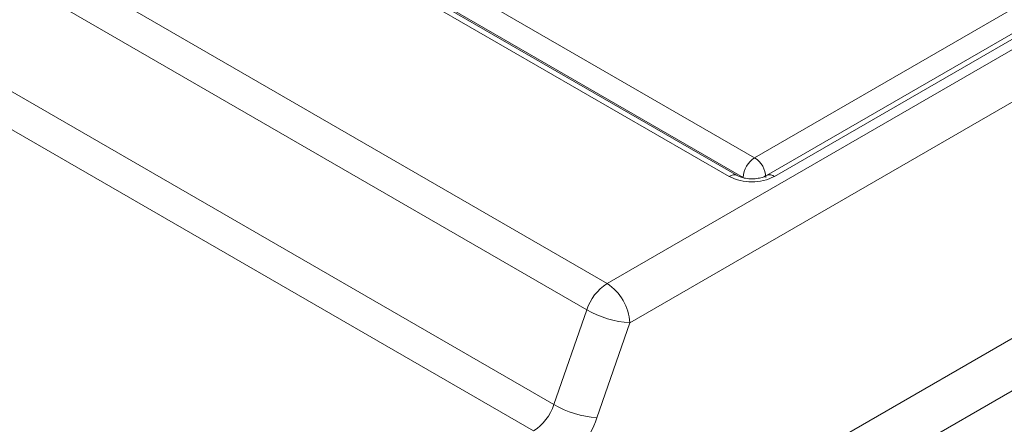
# Model space of a CAD drawing. Header units: millimetres. Extents: x -420 to 420, y -297 to 297.
# Tile 182 of 202: x 252 to 282, y 194 to 206. Entities that reach past the tile are written whole.
import ezdxf

# ---------------------------------------------------------------- set-up
doc = ezdxf.new("R2010")
doc.units = ezdxf.units.MM
doc.header["$MEASUREMENT"] = 0
doc.layers.add('layer 1', color=7, linetype='Continuous')

msp = doc.modelspace()

# ---------------------------------------------------------------- linework, layer by layer
at = {"layer": 'layer 1', "lineweight": 9}
for points in [[(269.8796, 197.9161), (269.8796, 197.9161), (332.3764, 233.9946), (332.3764, 233.9946)], [(332.0228, 232.1575), (332.0228, 232.1575), (270.5868, 196.6913), (270.5868, 196.6913)], [(274.4773, 201.8363), (274.4773, 201.8363), (326.8043, 232.0439), (326.8043, 232.0439)], [(327.4593, 231.6517), (327.4593, 231.6517), (274.8497, 201.2807), (274.8497, 201.2807)], [(327.7093, 231.6269), (327.7093, 231.6269), (275.0997, 201.2559), (275.0997, 201.2559)], [(248.5826, 176.6395), (248.5826, 176.6395), (332.0228, 224.8086), (332.0228, 224.8086)], [(225.3311, 223.6334), (225.3311, 223.6334), (269.8796, 197.9161), (269.8796, 197.9161)], [(332.73, 223.5838), (332.73, 223.5838), (249.2898, 175.4146), (249.2898, 175.4146)], [(269.2472, 197.0995), (269.2472, 197.0995), (224.6987, 222.8169), (224.6987, 222.8169)], [(254.9467, 172.149), (254.9467, 172.149), (338.3869, 220.3181), (338.3869, 220.3181)], [(223.6753, 219.8627), (223.6753, 219.8627), (268.224, 194.1454), (268.224, 194.1454)], [(340.1547, 219.7057), (340.1547, 219.7057), (255.6537, 170.9244), (255.6537, 170.9244)], [(267.5913, 193.3288), (267.5913, 193.3288), (223.0429, 219.0461), (223.0429, 219.0461)], [(262.1028, 208.9799), (262.1028, 208.9799), (274.4773, 201.8363), (274.4773, 201.8363)], [(274.1239, 201.2239), (274.1239, 201.2239), (261.3956, 208.5717), (261.3956, 208.5717)], [(273.6855, 201.2559), (273.6855, 201.2559), (262.1592, 207.9099), (262.1592, 207.9099)], [(273.9353, 201.2807), (273.9353, 201.2807), (262.4292, 207.9231), (262.4292, 207.9231)], [(274.4773, 201.8363), (274.2671, 201.7017), (274.1351, 201.4733), (274.1239, 201.2239)], [(274.8309, 201.2239), (274.8195, 201.4733), (274.6877, 201.7017), (274.4773, 201.8363)], [(273.9347, 201.2811), (273.8531, 201.3177), (273.7581, 201.3081), (273.6855, 201.2559)], [(273.6855, 201.2559), (274.1289, 201.0263), (274.6563, 201.0263), (275.0997, 201.2559)], [(275.0997, 201.2559), (275.0267, 201.3081), (274.9317, 201.3177), (274.8499, 201.2809)], [(269.8796, 197.9161), (269.5816, 197.7243), (269.3584, 197.4361), (269.2472, 197.0995)], [(270.5868, 196.6913), (270.564, 197.1903), (270.3004, 197.6469), (269.8796, 197.9161)], [(268.224, 194.1454), (268.224, 194.1454), (269.2472, 197.0995), (269.2472, 197.0995)], [(269.2472, 197.0995), (269.6576, 196.8649), (270.1154, 196.7253), (270.5868, 196.6913)], [(270.5868, 196.6913), (270.5868, 196.6913), (269.5634, 193.737), (269.5634, 193.737)], [(267.5913, 193.3288), (267.8895, 193.5206), (268.1127, 193.8088), (268.224, 194.1454)], [(268.224, 194.1454), (268.6342, 193.9106), (269.092, 193.771), (269.5634, 193.737)], [(268.2986, 192.104), (268.8948, 192.4876), (269.3412, 193.064), (269.5634, 193.737)]]:
    msp.add_open_spline(points, degree=3, dxfattribs=at)
msp.add_open_spline([(274.8497, 201.2807), (274.8169, 201.2643), (274.7843, 201.2479), (274.7429, 201.2331), (274.7429, 201.2331), (274.6991, 201.2177), (274.6457, 201.2041), (274.5891, 201.1947), (274.5891, 201.1947), (274.5273, 201.1843), (274.4619, 201.1789), (274.3965, 201.1787), (274.3965, 201.1787), (274.3277, 201.1783), (274.2589, 201.1841), (274.1941, 201.1951), (274.1941, 201.1951), (274.1297, 201.2059), (274.0695, 201.2221), (274.0221, 201.2405), (274.0221, 201.2405), (273.9889, 201.2531), (273.9621, 201.2669), (273.9353, 201.2807)], degree=3, knots=[0, 0, 0, 0, 0.1428571, 0.1428571, 0.1428571, 0.1428571, 0.2857143, 0.2857143, 0.2857143, 0.2857143, 0.4285714, 0.4285714, 0.4285714, 0.4285714, 0.5714286, 0.5714286, 0.5714286, 0.5714286, 0.7142857, 0.7142857, 0.7142857, 0.7142857, 1, 1, 1, 1], dxfattribs=at)

doc.saveas('drawing.dxf')
